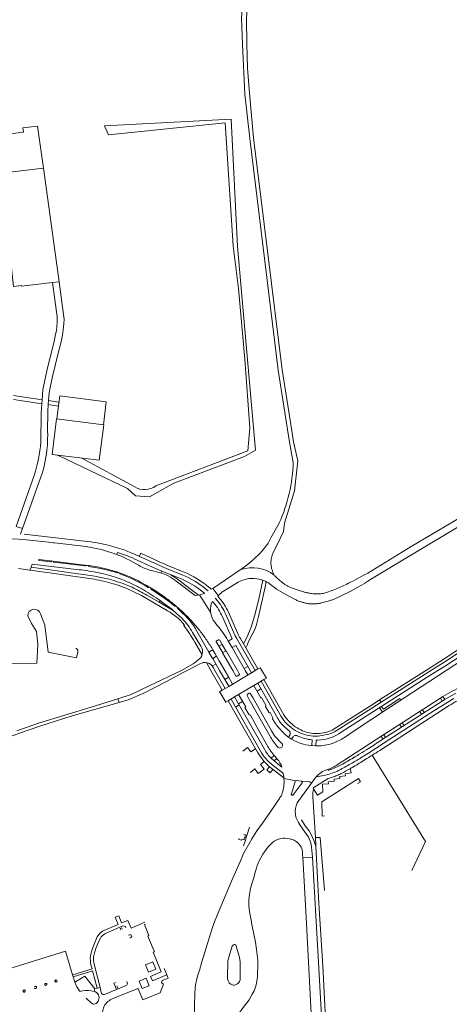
# Model space of a CAD drawing. Extents: x 145000 to 155000, y 457500 to 470000.
# Tile 139 of 256: x 152581 to 152799, y 462330 to 462831. Entities that reach past the tile are written whole.
import ezdxf

# ---------------------------------------------------------------- set-up
doc = ezdxf.new("R2010")
doc.units = 0
doc.header["$LTSCALE"] = 0.2
doc.header["$MEASUREMENT"] = 0
doc.layers.add('kant verharding', color=252, linetype='Continuous', lineweight=0)

msp = doc.modelspace()

# ---------------------------------------------------------------- linework, layer by layer
at = {"layer": 'kant verharding', "lineweight": 0}
for p, q in [((152623.75, 462777.08), (152625.78, 462772.41)), ((152571.23, 462753.01), (152592.75, 462755.58)), ((152592.75, 462755.58), (152600.74, 462697.71)), ((152597.36, 462697.35), (152599.69, 462679.95)), ((152577.52, 462637.82), (152591.93, 462635.73)), ((152592.08, 462637.77), (152577.57, 462639.86)), ((152591.93, 462635.73), (152592.08, 462637.77)), ((152595.21, 462635.25), (152595.35, 462637.34)), ((152595.35, 462637.34), (152600.58, 462636.57)), ((152600.35, 462634.45), (152595.21, 462635.25)), ((152601.05, 462608.97), (152599.65, 462609.64)), ((152639.16, 462593.45), (152612.24, 462608.06)), ((152588.02, 462599.29), (152578.95, 462573.26)), ((152591.33, 462598), (152582.05, 462572.18)), ((152578.95, 462573.26), (152582.05, 462572.18)), ((152582.05, 462572.18), (152581.06, 462569.42)), ((152712.62, 462575.06), (152708.42, 462567.52)), ((152583.95, 462566.54), (152596.99, 462565.08)), ((152598.32, 462564.93), (152614.47, 462563.05)), ((152630.44, 462560.03), (152630.07, 462559.02)), ((152638.49, 462557.09), (152648.19, 462552.6)), ((152650.74, 462553.91), (152639.8, 462558.92)), ((152585.91, 462551.12), (152586.46, 462552.64)), ((152618.8, 462547.98), (152586.46, 462552.64)), ((152596.5, 462555.29), (152590.56, 462556.02)), ((152613.99, 462553.21), (152598.1, 462555.09)), ((152617.57, 462552.68), (152616.1, 462552.91)), ((152641.09, 462553.59), (152641.96, 462553.1)), ((152655.48, 462553.68), (152663.8, 462550.29)), ((152580, 462551.89), (152585.92, 462551.13)), ((152632.33, 462548.89), (152631.66, 462549.14)), ((152647.61, 462550.97), (152651.64, 462549.9)), ((152652.51, 462549.7), (152652.89, 462550.65)), ((152652.96, 462550.61), (152661.61, 462547.12)), ((152663.7, 462548.53), (152655.34, 462551.96)), ((152658.06, 462548.34), (152657.29, 462548.83)), ((152678.82, 462541.8), (152692.71, 462551.2)), ((152750.01, 462545.52), (152755.67, 462548.46)), ((152755.67, 462548.46), (152757.6, 462549.51)), ((152646.07, 462542.24), (152644.6, 462543.1)), ((152660.3, 462545.46), (152669.9, 462538.23)), ((152671.58, 462538.38), (152661.51, 462545.98)), ((152692.72, 462545.42), (152691.77, 462544.9)), ((152701.28, 462546.66), (152699.9, 462546.84)), ((152702.49, 462546.45), (152701.28, 462546.66)), ((152704.24, 462546), (152703.68, 462546.18)), ((152704.85, 462545.79), (152704.24, 462546)), ((152707.46, 462544.29), (152710.22, 462542.22)), ((152717.65, 462542.62), (152718.89, 462542.09)), ((152642.56, 462538.14), (152655.89, 462530.44)), ((152648.24, 462540.93), (152647.41, 462541.47)), ((152647.44, 462541.89), (152648.88, 462541.04)), ((152672.07, 462538.45), (152677.71, 462529.77)), ((152673.9, 462539.94), (152674.63, 462539.35)), ((152674.49, 462539.27), (152674.63, 462539.35)), ((152676.55, 462540.49), (152675.14, 462541.65)), ((152677.49, 462541.91), (152678.08, 462541.38)), ((152678.82, 462541.8), (152678.09, 462541.38)), ((152681.64, 462538.16), (152678.82, 462541.8)), ((152681.4, 462537.92), (152681.41, 462537.91)), ((152681.41, 462537.91), (152681.64, 462538.16)), ((152681.41, 462537.91), (152682.14, 462537.06)), ((152718.12, 462537.48), (152720.38, 462536.31)), ((152651.56, 462534.78), (152658.65, 462530.62)), ((152659.58, 462532.73), (152658.04, 462534.03)), ((152678.1, 462533.91), (152678.72, 462535.17)), ((152678.72, 462535.17), (152679.26, 462534.55)), ((152680.55, 462536.27), (152680.09, 462536.87)), ((152734.16, 462534.42), (152737.58, 462535.33)), ((152658.65, 462530.62), (152658.06, 462531.16)), ((152663.24, 462526.43), (152658.65, 462530.62)), ((152662.27, 462530.35), (152661, 462531.51)), ((152686.85, 462529.65), (152691.42, 462519.15)), ((152664.44, 462523.19), (152664.12, 462522.93)), ((152667.17, 462525.37), (152667.56, 462525.75)), ((152681.15, 462523), (152679.83, 462524.67)), ((152672.83, 462512.37), (152668.6, 462519.45)), ((152669.64, 462514.47), (152673.42, 462508.08)), ((152680.88, 462515.2), (152681.74, 462515.65)), ((152681.97, 462512.36), (152683.87, 462509)), ((152685.56, 462510.05), (152683.66, 462513.32)), ((152686.74, 462515.01), (152686.53, 462515.35)), ((152688.66, 462511.75), (152686.74, 462515.01)), ((152692.89, 462516.31), (152701.83, 462500.82)), ((152695.66, 462511.5), (152696.28, 462512.95)), ((152678.69, 462510.92), (152678.9, 462510.58)), ((152689.05, 462500), (152683.86, 462509.01)), ((152811.66, 462509.4), (152797.45, 462500)), ((152662.89, 462500), (152668.49, 462503.24)), ((152665.75, 462500), (152669.72, 462502.03)), ((152669.72, 462502.03), (152672.27, 462503.4)), ((152677.93, 462500), (152675.6, 462504.07)), ((152678.53, 462502.26), (152680.41, 462503.3)), ((152696.66, 462502.03), (152694.81, 462501.01)), ((152662.89, 462500), (152646.49, 462492.2)), ((152683.65, 462490.04), (152677.93, 462500)), ((152679.01, 462501.5), (152679.87, 462500)), ((152679.87, 462500), (152685.08, 462490.89)), ((152686.92, 462492), (152682.32, 462500)), ((152686.92, 462491.99), (152698.47, 462498.86)), ((152690.59, 462497.34), (152689.05, 462500)), ((152692.11, 462497.65), (152691.26, 462497.16)), ((152691.33, 462500), (152692.3, 462498.33)), ((152696.66, 462497.78), (152695.38, 462500)), ((152697.82, 462500), (152698.47, 462498.86)), ((152698.47, 462498.86), (152700.39, 462499.98)), ((152700.39, 462499.98), (152700.38, 462500)), ((152700.39, 462499.98), (152700.43, 462500)), ((152700.42, 462500), (152700.49, 462499.88)), ((152700.43, 462500), (152701.83, 462500.82)), ((152701.83, 462500.82), (152702.88, 462501.43)), ((152703.74, 462500), (152702.88, 462501.43)), ((152703.74, 462500), (152703.51, 462500.38)), ((152705.57, 462496.95), (152703.74, 462500)), ((152787.9, 462496.62), (152793.31, 462500)), ((152797.45, 462500), (152789.2, 462494.59)), ((152686.92, 462491.99), (152683.65, 462490.04)), ((152687.01, 462496.57), (152684.97, 462495.39)), ((152689.94, 462486.59), (152701.78, 462493.57)), ((152701.78, 462493.57), (152704.87, 462495.39)), ((152711.85, 462475.7), (152701.78, 462493.57)), ((152703.48, 462494.57), (152713.6, 462476.65)), ((152704.87, 462495.39), (152706.08, 462496.1)), ((152714.96, 462477.48), (152704.87, 462495.39)), ((152706.08, 462496.1), (152705.57, 462496.95)), ((152787.9, 462496.62), (152744.19, 462468.7)), ((152683.65, 462490.04), (152682.29, 462489.22)), ((152682.92, 462488.15), (152682.29, 462489.22)), ((152684.95, 462484.72), (152682.92, 462488.15)), ((152697.4, 462488.45), (152696.52, 462487.95)), ((152701.34, 462489.6), (152703.35, 462490.78)), ((152802.45, 462488.59), (152796.73, 462485.31)), ((152630.61, 462485.67), (152631.19, 462483.84)), ((152685.44, 462483.89), (152684.95, 462484.72)), ((152686.72, 462484.66), (152685.44, 462483.89)), ((152689.94, 462486.59), (152686.72, 462484.66)), ((152686.72, 462484.66), (152701.65, 462458.47)), ((152702.96, 462459.32), (152688.13, 462485.52)), ((152689.94, 462486.59), (152705.05, 462459.99)), ((152692.24, 462482.53), (152690.42, 462481.48)), ((152691.92, 462483.1), (152693.98, 462484.26)), ((152760.92, 462483.27), (152741.88, 462471.15)), ((152764.41, 462483.94), (152759.66, 462480.89)), ((152763.63, 462485.07), (152760.92, 462483.27)), ((152763.63, 462485.07), (152764.41, 462483.94)), ((152799.07, 462482.18), (152783.58, 462472.29)), ((152794.54, 462485.93), (152788.98, 462482.41)), ((152789.9, 462480.97), (152795.49, 462484.48)), ((152791.76, 462479.82), (152801.4, 462485.78)), ((152795.81, 462486.76), (152794.54, 462485.93)), ((152794.54, 462485.93), (152795.49, 462484.48)), ((152795.49, 462484.48), (152796.73, 462485.31)), ((152796.73, 462485.31), (152795.81, 462486.76)), ((152741.55, 462469.37), (152759.66, 462480.89)), ((152763.12, 462461.31), (152791.76, 462479.82)), ((152764.6, 462481.76), (152763.6, 462481.12)), ((152763.6, 462481.12), (152765.15, 462478.8)), ((152789.9, 462480.97), (152764.52, 462464.58)), ((152784.11, 462479.24), (152785.02, 462477.82)), ((152786.39, 462478.7), (152785.43, 462480.1)), ((152783.58, 462472.29), (152763.69, 462459.42)), ((152774.85, 462471.25), (152773.95, 462472.64)), ((152775.18, 462473.44), (152776.09, 462472.05)), ((152717.85, 462469.13), (152715.32, 462471.39)), ((152765.76, 462467.38), (152766.69, 462465.98)), ((152713.74, 462463.21), (152713.61, 462463.34)), ((152717.02, 462466.36), (152717.36, 462466.16)), ((152717.36, 462466.16), (152717.86, 462466.9)), ((152717.36, 462466.16), (152718.93, 462465.12)), ((152729.13, 462461.89), (152729.42, 462464.75)), ((152765.38, 462465.13), (152764.41, 462466.52)), ((152710.07, 462456.8), (152709.79, 462457.09)), ((152711.57, 462461.41), (152711.85, 462461.09)), ((152728.76, 462461.92), (152729.13, 462461.89)), ((152729.13, 462461.89), (152731.24, 462461.68)), ((152708.52, 462455.45), (152710.07, 462456.8)), ((152710, 462454.04), (152708.52, 462455.45)), ((152711.36, 462455.23), (152710.07, 462456.8)), ((152711.64, 462454.96), (152711.36, 462455.23)), ((152707.62, 462451.13), (152706.24, 462449.46)), ((152707.45, 462451.26), (152714.92, 462445.45)), ((152714.73, 462447.61), (152709.47, 462451.75)), ((152714.84, 462446.67), (152714.7, 462447.66)), ((152736.31, 462449.4), (152736.19, 462449.36)), ((152737.49, 462449.23), (152737.32, 462449.7)), ((152721.31, 462444.01), (152714.99, 462445.08)), ((152720.72, 462443.63), (152718.85, 462437.32)), ((152719.79, 462436.87), (152724.3, 462442.92)), ((152723.93, 462443.68), (152721.24, 462444.02)), ((152737.54, 462445.17), (152730.17, 462440.54)), ((152731.45, 462445.99), (152734.35, 462446.5)), ((152730.17, 462440.54), (152729.86, 462440.29)), ((152729.86, 462440.29), (152730.11, 462439.79)), ((152710.85, 462432.27), (152712.7, 462434.98)), ((152729.76, 462435.82), (152731.09, 462415.14)), ((152697.53, 462420.35), (152696.21, 462416.2)), ((152694.64, 462414.03), (152693.83, 462414.31)), ((152695.43, 462413.78), (152694.48, 462410.84)), ((152695.44, 462416.45), (152694.63, 462416.77)), ((152695.08, 462415.34), (152694.64, 462414.03)), ((152694.64, 462414.03), (152695.43, 462413.78)), ((152695.08, 462415.34), (152695.44, 462416.45)), ((152695.86, 462415.11), (152695.08, 462415.34)), ((152695.86, 462415.11), (152695.43, 462413.78)), ((152696.21, 462416.2), (152695.44, 462416.45)), ((152696.21, 462416.2), (152695.86, 462415.11)), ((152717.78, 462414.5), (152718.55, 462414.34)), ((152718.55, 462414.34), (152718.9, 462414.26)), ((152731.21, 462410.7), (152731.09, 462415.14)), ((152732.46, 462388.05), (152731.21, 462410.7)), ((152724.58, 462404.9), (152724.51, 462406.3)), ((152729.55, 462405.18), (152724.58, 462404.9)), ((152726.24, 462374.65), (152724.58, 462404.9)), ((152701.44, 462400.95), (152700.99, 462399.52)), ((152631.03, 462375.29), (152629.23, 462374.58)), ((152698.61, 462371.67), (152698.52, 462372.19)), ((152742.36, 462080.04), (152726.24, 462374.65)), ((152603.98, 462357.29), (152556.35, 462342.44)), ((152607.59, 462345.32), (152603.98, 462357.29)), ((152652.31, 462347.7), (152648.54, 462356.75)), ((152655.49, 462345.31), (152654.17, 462348.44)), ((152607.89, 462344.28), (152607.59, 462345.32)), ((152608.73, 462341.52), (152607.89, 462344.28)), ((152656.18, 462343.57), (152655.49, 462345.31)), ((152670.56, 462342.38), (152670.31, 462341.02)), ((152618.91, 462338.14), (152618.53, 462336.86)), ((152620, 462338.55), (152618.91, 462338.14)), ((152621.55, 462338.9), (152620, 462338.55)), ((152630.69, 462338.16), (152629.86, 462337.81)), ((152630.04, 462339.74), (152630.69, 462338.16))]:
    msp.add_line(p, q, dxfattribs=at)
at = {"layer": 'kant verharding', "lineweight": 0, "flags": 128}
for points in [[(152696.45, 462925.4), (152697.01, 462920.53), (152696.44, 462890.99), (152695.47, 462866.07), (152694.88, 462854.35), (152693.44, 462831.6), (152693.9, 462818.53), (152695.2, 462793.22), (152697.61, 462770.65), (152712.09, 462652.82), (152717.76, 462616.25), (152719.73, 462605.83)], [(152697.15, 462854.77), (152696.04, 462831.54), (152696.11, 462818.77), (152696.44, 462806.42), (152697.46, 462793.65), (152699.48, 462770.95)], [(152623.75, 462777.08), (152688.26, 462780.52), (152691.49, 462715.63), (152700.49, 462612.02), (152694.96, 462608.81), (152658.99, 462595.39), (152646.7, 462588.43), (152639.6, 462588.83), (152635.49, 462592.55), (152601.05, 462608.97)], [(152625.78, 462772.41), (152685.11, 462778.63), (152689.27, 462716.04), (152691.84, 462694.36), (152695.17, 462658.37), (152697.73, 462623.4), (152696.58, 462611.74), (152649.97, 462593.92)], [(152571.23, 462753.01), (152569.18, 462772.11), (152582.58, 462773.83), (152582.32, 462776), (152589.67, 462776.94), (152592.75, 462755.58)], [(152699.48, 462770.95), (152714.04, 462652.99), (152718.12, 462627.35), (152719.96, 462616.42), (152722.11, 462606.71), (152720.43, 462591.35), (152715.23, 462574.97)], [(152571.23, 462753.01), (152577.45, 462695.3), (152581.53, 462695.77), (152581.56, 462695.53), (152597.36, 462697.35)], [(152600.74, 462697.71), (152602.95, 462681.05), (152603.3, 462678.79), (152603.18, 462676.44), (152602.84, 462673.31), (152602.42, 462670.63), (152601.72, 462667.27), (152600.03, 462660.69), (152597.37, 462649.57), (152596.12, 462643.91), (152595.63, 462641.31), (152595.35, 462637.34)], [(152597.36, 462697.35), (152600.61, 462697.73), (152600.74, 462697.71)], [(153000, 462696.73), (152953.08, 462668.17), (152921.48, 462648.73), (152891.79, 462630.62), (152861.41, 462612.25), (152826.7, 462591.01), (152800.43, 462575.3), (152779.63, 462563.07), (152757.6, 462549.51)], [(152758.67, 462546.08), (152784.15, 462561.41), (152834.3, 462591.37), (152860.81, 462607.55), (152948.96, 462661.07), (152978.99, 462679.57), (153000, 462692.25)], [(152598.94, 462671.1), (152598.16, 462667.41), (152594.93, 462654.59), (152594.26, 462651.66), (152592.46, 462643.02), (152592.08, 462637.77)], [(152599.56, 462628.04), (152601.02, 462639.68), (152624.64, 462636.71), (152623.24, 462625.05)], [(152591.93, 462635.73), (152591.58, 462630.93), (152591.46, 462616.16)], [(152595.21, 462635.25), (152594.97, 462631.87), (152594.88, 462621.3)], [(152599.38, 462628.07), (152623.42, 462625.03), (152621.12, 462606.94), (152597.13, 462609.95), (152599.38, 462628.07)], [(152715.23, 462574.97), (152714.74, 462570.69), (152711.46, 462563.68), (152709.28, 462559.36)], [(152582.92, 462569.3), (152584.44, 462569.15), (152613.7, 462565.77)], [(152574.82, 462567.08), (152580.15, 462566.85), (152583.93, 462566.54)], [(152596.99, 462565.08), (152597.62, 462565.01), (152598.32, 462564.93)], [(152614.47, 462563.05), (152615.18, 462562.97), (152615.3, 462562.95)], [(152692.71, 462551.2), (152693.03, 462551.33), (152695.69, 462553.31), (152697.96, 462555.16), (152700.25, 462557.21), (152702.37, 462559.26), (152704.26, 462561.32), (152705.16, 462562.4)], [(152706.08, 462563.62), (152706.93, 462564.88), (152707.71, 462566.18)], [(152641.56, 462558.12), (152642.25, 462559.68), (152649.9, 462556.12)], [(152586.46, 462552.64), (152587.04, 462554.07), (152610.89, 462551.32)], [(152590.61, 462556.43), (152597.52, 462555.59), (152615.04, 462553.51)], [(152585.91, 462551.12), (152586.23, 462551.11), (152618.56, 462546.43)], [(152710.7, 462547.93), (152711.64, 462546.95), (152713.95, 462544.98)], [(152646.38, 462542.58), (152646.94, 462542.19), (152647.44, 462541.89)], [(152683.46, 462539.91), (152688.27, 462542.8), (152691.77, 462544.9)], [(152695.75, 462546.57), (152694.71, 462546.24), (152693.7, 462545.86), (152692.72, 462545.42)], [(152704.24, 462546), (152702.19, 462536.28), (152700.03, 462527.71), (152698.42, 462522.07), (152696.14, 462516.78), (152694.47, 462513.57)], [(152696.28, 462512.95), (152697.04, 462514.71), (152698.73, 462517.97), (152699.84, 462520.26), (152700.83, 462522.69), (152702.07, 462527.59), (152705.68, 462543.3), (152705.98, 462545.25)], [(152718.89, 462542.09), (152723.24, 462540.57), (152725.05, 462540.04)], [(152740.91, 462536.54), (152744.86, 462538.32), (152748.72, 462540.27), (152753.76, 462543.08), (152756.23, 462544.54)], [(152645.39, 462538.34), (152651.57, 462534.78), (152652.12, 462535.58)], [(152711.64, 462541.25), (152715.93, 462538.69), (152718.12, 462537.48)], [(152763.63, 462485.07), (152789.78, 462501.76), (152798.27, 462507.22), (152804.68, 462511.38), (152839.86, 462534.63), (152847.59, 462539.71)], [(152658.06, 462531.16), (152652.65, 462535.19), (152652.13, 462535.57)], [(152764.41, 462483.94), (152790.49, 462500.51), (152799.17, 462506.01), (152805.48, 462510.23), (152840.53, 462533.45)], [(152576.04, 462503.53), (152589.4, 462503.73), (152589.87, 462513.3), (152589.15, 462519.8), (152586.73, 462523.99), (152584.79, 462527.89)], [(152591.2, 462528.82), (152593.51, 462523.11), (152595.11, 462509.35), (152609.64, 462506.41), (152610.31, 462509.55), (152610.29, 462510.51), (152609.26, 462511.36)], [(152683.72, 462527.33), (152688.62, 462516.1), (152686.74, 462515.01)], [(152700.38, 462500), (152690.68, 462516.79), (152690.21, 462517.7), (152685.49, 462528.58)], [(152678.9, 462510.58), (152676.91, 462509.44), (152670.8, 462520.06)], [(152682.37, 462515.46), (152683.65, 462513.32), (152681.97, 462512.36), (152680.69, 462514.5)], [(152688.66, 462511.75), (152690.49, 462512.82), (152697.82, 462500)], [(152678.8, 462506.14), (152678.75, 462506.11), (152676.86, 462509.4), (152676.89, 462509.45)], [(152682.32, 462500), (152678.79, 462506.15), (152680.79, 462507.28)], [(152678.9, 462510.58), (152680.05, 462508.53), (152680.78, 462507.31)], [(152680.78, 462507.31), (152682.1, 462505.02), (152684.99, 462500)], [(152683.86, 462509.01), (152685.59, 462510.02), (152691.33, 462500)], [(152695.38, 462500), (152694.95, 462500.75), (152690.23, 462508.96), (152688.66, 462511.75)], [(152793.31, 462500), (152796.71, 462502.16), (152810.38, 462511.12)], [(152669.34, 462503.76), (152670.11, 462504.31), (152671.18, 462505.31)], [(152665.75, 462500), (152664.05, 462499.13), (152655.28, 462494.39)], [(152684.99, 462500), (152686.83, 462496.79), (152688.9, 462493.17)], [(152630.61, 462485.67), (152637.39, 462487.82), (152646.49, 462492.2)], [(152655.28, 462494.39), (152643.8, 462488.44), (152635.85, 462485.19), (152631.19, 462483.84)], [(152699.78, 462492.39), (152703.3, 462486.08), (152703.65, 462486.28), (152705.86, 462482.39), (152705.7, 462481.79), (152707.59, 462478.45), (152707.95, 462478.64), (152709.39, 462476.02), (152709.23, 462475.46)], [(152745.75, 462466.05), (152751.77, 462470.06), (152767.71, 462480.47), (152789.2, 462494.59)], [(152706.35, 462462.23), (152702.46, 462469.24), (152697.95, 462477.26), (152697.38, 462477.43), (152695.21, 462481.25), (152695.57, 462481.49), (152691.95, 462487.78)], [(152696.37, 462487.25), (152697.41, 462485.37), (152707.8, 462466.9)], [(152708.71, 462469.34), (152699.16, 462486.37), (152698.06, 462488.25)], [(152631.19, 462483.84), (152607.31, 462476.98), (152590.46, 462471.58), (152581.09, 462468.38), (152560.59, 462460.8)], [(152630.61, 462485.67), (152616.99, 462481.41), (152590.2, 462473.29), (152579.17, 462469.34)], [(152741.6, 462451.75), (152761.83, 462464.87), (152772.82, 462471.9), (152788.98, 462482.41)], [(152774.52, 462484.87), (152773.88, 462485.75), (152765.61, 462480.32), (152764.6, 462481.76)], [(152721.67, 462466.85), (152721.5, 462466.91), (152721.11, 462467)], [(152719.65, 462466.3), (152719.11, 462465.44), (152718.93, 462465.12)], [(152732.33, 462464.63), (152731.36, 462464.64), (152731.24, 462461.68)], [(152700.63, 462460.26), (152698.27, 462458.65), (152696.53, 462460.9), (152694.04, 462459.05)], [(152759.93, 462457.05), (152786.9, 462413.08), (152779.99, 462398.33)], [(152697.96, 462448.18), (152700.3, 462449.98), (152701.91, 462447.65), (152704.98, 462449.91), (152703.06, 462452.25), (152705.04, 462453.71)], [(152711.36, 462455.23), (152710, 462454.04), (152714, 462450.88)], [(152706.24, 462449.46), (152708.01, 462448), (152709.44, 462449.72)], [(152730.11, 462439.79), (152732.12, 462436.6), (152734.81, 462438.32), (152734.64, 462442.18), (152737.63, 462442.4), (152737.56, 462443.49), (152740.56, 462443.71), (152740.48, 462444.73), (152743.5, 462445.07), (152743.39, 462446.07), (152746.3, 462446.47), (152746.18, 462447.56), (152749.17, 462448.01), (152748.77, 462450.16)], [(152722.6, 462433.98), (152723.93, 462435.8), (152730.68, 462445.05)], [(152723.94, 462443.7), (152728.13, 462443.34), (152728.99, 462442.73)], [(152752.45, 462442.58), (152753.86, 462443.44), (152752.84, 462445.06), (152734.21, 462433.3), (152734.49, 462426.04), (152735.59, 462426.09)], [(152710.85, 462432.27), (152707.94, 462428.01), (152704.11, 462422.4), (152701.3, 462418.43), (152698.76, 462414.39), (152697, 462411.44), (152694.52, 462406.89), (152693.75, 462405.32), (152692.89, 462403.27), (152688.3, 462392.84), (152681.55, 462376.78), (152679.43, 462371.37), (152678.33, 462368.3), (152673.29, 462351.87), (152672.03, 462347.51), (152671.31, 462345.27), (152670.56, 462342.38)], [(152729.55, 462405.18), (152729.04, 462410.25), (152728.62, 462412.42), (152727.44, 462415.22), (152725.39, 462418.15), (152723.51, 462421.07), (152722.43, 462422.75)], [(152731.21, 462410.7), (152730.51, 462412.78), (152729.37, 462415.66), (152727.84, 462418.43), (152725.84, 462421.09), (152723.87, 462424.12)], [(152693.49, 462414.15), (152693.38, 462413.73), (152692.01, 462414.09), (152692.17, 462414.56)], [(152712.18, 462414.2), (152711.11, 462413.75), (152710.1, 462413.2), (152709.14, 462412.54), (152708.27, 462411.79), (152707.47, 462410.95), (152706.84, 462410.14), (152704.37, 462406.62), (152702.26, 462402.85), (152701.9, 462402.09), (152701.44, 462400.95)], [(152717.78, 462414.5), (152716.73, 462414.68), (152715.67, 462414.76), (152714.6, 462414.72), (152713.54, 462414.57), (152712.18, 462414.2)], [(152731.09, 462415.14), (152733.46, 462415.15), (152735.67, 462388.19)], [(152735.07, 462306.03), (152732.34, 462354.62), (152729.55, 462405.18)], [(152700.99, 462399.52), (152700.51, 462397.94), (152699.7, 462394.78), (152698.22, 462389.81), (152697.84, 462388.24), (152697.32, 462385.01), (152697.17, 462383.27), (152697.25, 462380.36), (152697.48, 462377.54), (152697.81, 462375.58), (152698.52, 462372.19)], [(152737.07, 462306.14), (152734.74, 462349.9), (152732.97, 462378.86), (152732.46, 462388.05)], [(152621.52, 462366.43), (152622.12, 462366.96), (152622.77, 462367.43), (152623.47, 462367.82), (152630.81, 462370.92), (152629.23, 462374.58)], [(152644.31, 462371.97), (152637.32, 462369.06), (152635.69, 462372.91), (152632.52, 462371.64), (152631.03, 462375.29)], [(152634.58, 462369.23), (152634.44, 462369.83), (152633.1, 462370.24), (152627.27, 462367.65), (152624.56, 462366.5), (152623.89, 462366.1), (152623.26, 462365.64), (152622.69, 462365.11), (152622.18, 462364.53), (152621.73, 462363.9), (152621.12, 462362.72), (152619.62, 462359.1), (152618.68, 462356.43), (152618.37, 462355.18)], [(152631.93, 462368.16), (152631.68, 462368.81), (152632.6, 462369.17), (152632.84, 462368.55)], [(152648.6, 462358.46), (152645.89, 462365.01), (152646.4, 462365.22), (152644.08, 462370.83), (152644.63, 462371.07), (152644.71, 462371.07)], [(152701.69, 462351.11), (152701.69, 462352.69), (152701.38, 462355.48), (152701.14, 462358.21), (152700.52, 462361.81), (152699.84, 462365.11), (152698.61, 462371.67)], [(152621.52, 462366.43), (152620.98, 462365.84), (152620.5, 462365.2), (152620.09, 462364.51), (152618.55, 462360.79), (152617.37, 462357.59), (152616.98, 462356.32), (152616.72, 462355.02), (152616.59, 462353.71), (152616.61, 462352.38), (152616.76, 462351.07), (152617.05, 462349.78), (152617.45, 462348.27), (152607.68, 462345.31), (152607.59, 462345.32)], [(152636.72, 462364.15), (152636.79, 462364.12), (152637.73, 462364.58), (152637.18, 462365.86), (152636.21, 462365.5), (152636.14, 462365.53)], [(152648.54, 462356.75), (152649.19, 462357.03), (152648.6, 462358.46)], [(152689.22, 462360.43), (152688.89, 462360.08), (152688.78, 462359.86), (152686.45, 462352.57), (152686.26, 462343.9), (152686.35, 462343.02), (152686.64, 462342.16), (152687.14, 462341.24)], [(152692.76, 462351.8), (152692.43, 462354.12), (152690.95, 462359.37), (152690.63, 462360.29), (152690.39, 462360.55), (152690.06, 462360.69), (152689.71, 462360.69), (152689.22, 462360.43)], [(152621.55, 462338.9), (152618.85, 462349.34), (152618.38, 462351.54), (152618.23, 462352.53), (152618.19, 462353.52), (152618.25, 462354.51), (152618.37, 462355.18)], [(152648.3, 462351.86), (152644.68, 462350.38), (152646.24, 462346.54), (152649.91, 462348.09), (152648.3, 462351.86)], [(152687.14, 462341.24), (152687.56, 462340.79), (152688.06, 462340.44), (152688.62, 462340.2), (152689.22, 462340.08), (152689.72, 462340.08), (152690.36, 462340.19), (152691, 462340.45), (152691.57, 462340.83), (152692.05, 462341.33), (152692.42, 462341.91), (152692.68, 462342.65), (152692.76, 462351.8)], [(152620, 462338.55), (152617.71, 462347.26), (152612.88, 462345.73), (152612.79, 462345.76), (152607.89, 462344.28)], [(152655.49, 462345.31), (152648.14, 462342.25), (152647.23, 462344.43), (152652.63, 462346.76), (152652.29, 462347.62), (152652.31, 462347.7)], [(152686.13, 462310.41), (152686.73, 462313.47), (152687.93, 462317.53), (152689.55, 462321.45), (152691.06, 462324.14), (152693.71, 462328.02), (152697.31, 462332.53), (152698.94, 462335.41), (152699.83, 462337.13), (152700.55, 462338.98), (152701.08, 462340.9), (152701.43, 462343.23), (152701.51, 462344.56), (152701.69, 462351.11)], [(152598.69, 462342.44), (152598.6, 462342.22), (152598.6, 462341.99), (152598.67, 462341.83)], [(152598.67, 462341.83), (152598.82, 462341.66), (152599.04, 462341.58), (152599.27, 462341.58), (152599.48, 462341.68), (152599.63, 462341.85), (152599.69, 462342.07), (152599.64, 462342.36)], [(152599.64, 462342.36), (152599.5, 462342.54), (152599.3, 462342.65), (152599.07, 462342.67), (152598.85, 462342.59), (152598.69, 462342.44)], [(152618.91, 462338.14), (152613.74, 462344.64), (152608.73, 462341.52)], [(152630.69, 462338.16), (152635.09, 462339.99), (152635.49, 462340.69), (152635.07, 462341.84)], [(152640.71, 462338.25), (152640.95, 462338.09), (152643.33, 462332.48), (152650.67, 462335.58), (152650.76, 462335.55), (152652.1, 462336.15), (152653.79, 462340.45), (152652.72, 462341.22), (152653.18, 462342.38), (152656.18, 462343.57)], [(152641.39, 462342.03), (152642.98, 462338.27), (152646.57, 462339.73), (152644.97, 462343.49), (152641.39, 462342.03)], [(152582.62, 462337.46), (152582.48, 462337.28), (152582.42, 462337.07), (152582.47, 462336.8)], [(152582.47, 462336.8), (152582.61, 462336.61), (152582.82, 462336.5), (152583.04, 462336.49), (152583.26, 462336.57), (152583.42, 462336.73), (152583.5, 462336.94), (152583.47, 462337.22)], [(152583.47, 462337.22), (152583.35, 462337.41), (152583.16, 462337.54), (152582.94, 462337.58), (152582.62, 462337.46)], [(152588.23, 462338.52), (152588.39, 462338.35), (152588.61, 462338.27), (152588.84, 462338.28), (152589.05, 462338.39), (152589.19, 462338.57), (152589.25, 462338.79), (152589.19, 462339.08)], [(152589.19, 462339.08), (152589.04, 462339.26), (152588.83, 462339.36), (152588.6, 462339.37), (152588.39, 462339.28), (152588.26, 462339.17)], [(152593.49, 462340.7), (152593.41, 462340.5), (152593.41, 462340.28), (152593.47, 462340.13)], [(152593.47, 462340.13), (152593.62, 462339.97), (152593.82, 462339.88), (152594.04, 462339.88), (152594.24, 462339.98), (152594.39, 462340.14), (152594.45, 462340.35), (152594.41, 462340.61)], [(152594.41, 462340.61), (152594.28, 462340.79), (152594.08, 462340.9), (152593.87, 462340.92), (152593.66, 462340.85), (152593.49, 462340.7)], [(152611.36, 462336.78), (152611.02, 462337.19), (152609.73, 462339.1), (152609.36, 462339.78), (152608.73, 462341.52)], [(152618.53, 462336.86), (152617.07, 462337.14), (152615.6, 462337.28), (152614.12, 462337.27), (152612.66, 462337.09), (152611.36, 462336.78)], [(152618.53, 462336.86), (152619.18, 462336.58), (152619.85, 462336.12), (152620.42, 462335.54), (152620.72, 462335.02), (152620.93, 462334.37), (152621, 462333.69), (152620.93, 462333.01), (152620.73, 462332.37), (152620.57, 462331.87), (152620.31, 462331.42), (152619.96, 462331.03), (152619.54, 462330.72)], [(152621.55, 462338.9), (152621.98, 462337.2), (152622.18, 462336.2), (152622.29, 462335.94), (152622.66, 462335.51), (152623.18, 462335.28), (152623.74, 462335.27), (152629.86, 462337.81)], [(152627.23, 462310.57), (152627.12, 462310.79), (152624.34, 462319.75), (152623.08, 462323.87), (152622.85, 462324.92), (152622.79, 462325.65), (152622.8, 462326.39), (152622.89, 462327.12), (152623.06, 462327.84), (152623.3, 462328.54), (152624.01, 462329.95), (152624.44, 462330.57), (152624.94, 462331.14), (152625.49, 462331.66), (152626.09, 462332.12), (152626.74, 462332.51), (152627.43, 462332.84), (152629.44, 462333.66), (152640.71, 462338.25)], [(152629.35, 462341.41), (152628.52, 462341.06), (152629.86, 462337.81)], [(152670.31, 462341.02), (152669.91, 462338.8), (152669.65, 462335.43), (152669.48, 462330.09), (152669.52, 462310.65)], [(152619.54, 462330.72), (152619.06, 462330.5), (152618.34, 462330.35), (152618, 462330.38), (152617.68, 462330.47), (152617.17, 462330.81), (152614.49, 462333.32)]]:
    msp.add_lwpolyline(points, dxfattribs=at)
at = {"layer": 'kant verharding', "lineweight": 0}
for centre, radius, start, end in [((152565.01, 462678.44), 34.71, 347.7937, 2.4893), ((152539.74, 462618.69), 55.14, 353.1371, 358.7506), ((152537.02, 462619.59), 57.89, 357.9147, 1.6952), ((152522.55, 462621.45), 69.11, 341.3032, 355.615), ((152530.16, 462619.12), 64.71, 340.9518, 353.7677), ((152639.94, 462608.06), 79.82, 335.5813, 358.3971), ((152644.21, 462601.8), 9.76, 238.859, 306.1445), ((152701.11, 462570.55), 7.91, 326.5274, 337.497), ((152606.17, 462485), 81.12, 80.0889, 84.6786), ((152604.96, 462494.24), 69.48, 58.6661, 81.4433), ((152606.34, 462485.55), 80.55, 75.5142, 80.1362), ((152604.91, 462479.43), 86.84, 70.9467, 75.6128), ((152688, 462576.36), 22.12, 320.8657, 324.8246), ((152607.86, 462485.32), 78.04, 66.8945, 73.1839), ((152603.75, 462477.33), 89.21, 66.1614, 70.6805), ((152718.07, 462555.55), 9.59, 164.9574, 173.3943), ((152716.11, 462556.16), 7.54, 154.8715, 165.5798), ((152590.59, 462556.22), 0.217, 129.5962, 173.1259), ((152590.57, 462556.22), 0.196, 171.6955, 220.965), ((152590.57, 462556.21), 0.197, 218.2164, 267.0839), ((152590.58, 462556.23), 0.206, 81.9928, 128.1442), ((152596.56, 462555.51), 0.235, 253.9347, 83.9249), ((152598.11, 462555.32), 0.223, 174.0064, 220.8175), ((152598.11, 462555.32), 0.228, 126.9473, 174.6418), ((152598.11, 462555.31), 0.218, 219.1803, 267.4017), ((152598.12, 462555.32), 0.233, 80.7977, 127.4254), ((152614.05, 462553.44), 0.231, 256.791, 85.7167), ((152606.63, 462480.54), 73.45, 80.2167, 83.4246), ((152616.09, 462553.14), 0.215, 122.621, 173.7602), ((152616.11, 462553.13), 0.229, 172.4034, 219.7437), ((152616.11, 462553.14), 0.235, 221.4829, 267.348), ((152616.1, 462553.14), 0.223, 75.2586, 124.5787), ((152607.28, 462481.46), 71.96, 71.4182, 81.7796), ((152607.29, 462483.75), 70.18, 76.9435, 80.3), ((152608.97, 462489.72), 63.98, 73.7201, 77.1983), ((152653.52, 462575.06), 24.81, 242.2259, 256.2113), ((152675.27, 462610.88), 64.27, 245.0785, 249.6886), ((152700.47, 462664.46), 119.56, 244.9795, 247.8965), ((152678.76, 462613.75), 66.08, 244.905, 249.2398), ((152699.01, 462533.92), 18.41, 52.8396, 108.9441), ((152725.56, 462554.82), 17.13, 178.593, 183.2271), ((152720.81, 462555.07), 12.38, 172.6665, 179.1913), ((152718.1, 462554.31), 9.64, 182.6561, 190.6892), ((152719.17, 462554.46), 10.72, 190.4412, 197.7332), ((152600.34, 462453.37), 98.52, 80.8494, 83.8513), ((152600.27, 462451.38), 100.49, 78.0459, 80.9889), ((152606.64, 462471.7), 77.25, 66.168, 80.9386), ((152602.14, 462459.3), 92.36, 75.1536, 78.1653), ((152612.81, 462498.83), 51.41, 71.3188, 75.3495), ((152603.35, 462469.15), 85.31, 71.4399, 73.9752), ((152610.96, 462492.53), 57.98, 67.4484, 71.5869), ((152630.3, 462549.89), 0.24, 248.1644, 31.097), ((152620.34, 462519.33), 32.33, 70.545, 71.6784), ((152622.41, 462523.57), 27.64, 70.2483, 71.6451), ((152631.72, 462549.36), 0.219, 157.821, 207.7493), ((152631.73, 462549.36), 0.231, 111.9759, 158.9056), ((152631.73, 462549.35), 0.222, 204.4987, 253.8286), ((152631.73, 462549.36), 0.232, 86.6695, 112.9691), ((152607.43, 462480.39), 73.35, 68.1648, 70.6384), ((152605.92, 462476.95), 76.63, 59.6885, 69.8417), ((152612.16, 462491.64), 61.14, 65.1166, 68.3556), ((152603.39, 462472.34), 82.35, 61.9632, 65.2338), ((152645.72, 462527.65), 23.02, 50.6888, 75.1072), ((152634.37, 462510.05), 45.02, 52.9345, 58.256), ((152643.28, 462501.67), 49.01, 51.3439, 68.0354), ((152645.51, 462505.37), 46.84, 50.7644, 67.1535), ((152644.9, 462504.03), 49.96, 49.2896, 67.7765), ((152719.61, 462554.56), 11.18, 197.5151, 204.7066), ((152721.43, 462555.31), 13.15, 204.3403, 210.717), ((152712.23, 462549.81), 2.42, 210.2315, 230.914), ((152602.72, 462455.68), 92.12, 77.004, 80.1007), ((152603.33, 462457.17), 90.53, 74.0202, 77.1702), ((152611.21, 462484.51), 62.07, 71.0919, 74.0641), ((152615.62, 462497.28), 48.57, 67.733, 71.1316), ((152584.55, 462427.83), 127.86, 64.9419, 67.638), ((152603.67, 462468.01), 80.18, 64.3758, 67.7582), ((152596.48, 462454.99), 96.64, 59.5929, 64.6758), ((152616.75, 462496.31), 52.18, 62.1222, 65.1228), ((152615.6, 462495.39), 53.54, 58.4962, 61.497), ((152600.59, 462467.41), 88.01, 58.657, 61.8648), ((152646.18, 462542.45), 0.232, 241.738, 33.4917), ((152698.11, 462538.28), 8.62, 96.6227, 105.8678), ((152698.4, 462535.38), 11.53, 89.5006, 96.4255), ((152698.39, 462531.62), 15.29, 84.3464, 89.5892), ((152699.77, 462531.9), 14.8, 74.6839, 79.4388), ((152701.87, 462538.12), 8.23, 60.0694, 68.7711), ((152695.97, 462528.1), 19.86, 54.6416, 59.7278), ((152721.84, 462557.74), 19.38, 233.1734, 238.2654), ((152727.38, 462561.57), 21.35, 230.9941, 235.0698), ((152724.18, 462556.74), 15.56, 234.5459, 240.1904), ((152724.45, 462557.18), 16.07, 240.1472, 244.9849), ((152698.21, 462645), 112.14, 292.3754, 294.0891), ((152702.55, 462635.91), 102.07, 293.947, 295.8214), ((152699.43, 462643.42), 110.19, 295.5789, 297.3219), ((152714.1, 462614.21), 81.41, 301.1653, 303.1951), ((152605.27, 462471), 76.79, 60.9493, 64.48), ((152551.12, 462386.93), 179.71, 55.8011, 59.0384), ((152647.51, 462541.68), 0.23, 147.1226, 194.9641), ((152647.5, 462541.67), 0.223, 193.7156, 243.7939), ((152647.49, 462541.7), 0.206, 105.329, 147.7972), ((152570.56, 462420.14), 143.61, 52.4684, 57.2548), ((152599.52, 462461.4), 93.7, 55.7617, 58.2086), ((152600.04, 462461.83), 93.05, 53.4136, 55.8773), ((152670.08, 462548.1), 9.86, 268.9532, 296.5691), ((152665.15, 462557.09), 25.11, 311.0568, 316.8273), ((152733.01, 462568.43), 29.49, 254.3264, 257.9715), ((152733.74, 462570.49), 31.65, 257.4605, 260.8357), ((152731.71, 462557.77), 18.77, 260.7633, 267.6796), ((152731.75, 462557.28), 18.28, 267.5027, 274.6959), ((152732, 462555.25), 16.24, 274.388, 282.526), ((152732.53, 462553.63), 14.54, 281.9044, 291.0091), ((152690.05, 462665.15), 133.89, 290.8679, 292.3214), ((152619.13, 462487.04), 61.43, 50.9614, 53.6965), ((152587.12, 462447.05), 112.64, 49.3048, 51.1251), ((152659.72, 462532.92), 0.238, 233.4811, 17.0638), ((152594.31, 462455.21), 101.77, 47.2381, 49.3771), ((152687.78, 462530.95), 10.13, 162.9508, 218.2661), ((152659.47, 462517.35), 26.22, 22.3637, 40.9989), ((152659.63, 462517.39), 28.18, 23.3965, 42.0604), ((152658.24, 462516.66), 31.42, 24.4274, 40.4829), ((152731.21, 462557.95), 24.2, 243.4052, 247.7585), ((152730.95, 462557.16), 23.37, 247.6211, 252.0846), ((152730.93, 462557.06), 23.26, 252.0531, 256.5087), ((152730.98, 462557.28), 23.49, 256.5313, 260.9238), ((152729.62, 462548.66), 14.76, 260.8567, 267.5433), ((152729.77, 462549.93), 16.04, 267.1955, 273.3986), ((152729.68, 462552.79), 18.9, 273.1531, 278.4382), ((152729.62, 462553.45), 19.56, 278.33, 283.4236), ((152727.92, 462567.3), 33.39, 286.8157, 289.8492), ((152729.69, 462562.54), 28.32, 289.7407, 293.335), ((152588.06, 462527.94), 3.27, 15.6411, 180.8718), ((152640.32, 462503.41), 31.19, 39.3385, 60.055), ((152661.15, 462531.68), 0.218, 135.6113, 182.9706), ((152661.15, 462531.66), 0.217, 178.4253, 225.9074), ((152661.16, 462531.7), 0.207, 90.7947, 141.4673), ((152661.18, 462531.8), 0.114, 76.8361, 103.1639), ((152636.59, 462500.39), 39.46, 29.8938, 49.3991), ((152630.37, 462493.82), 48.94, 44.4357, 47.5467), ((152585.89, 462449.55), 111.7, 41.8773, 44.6738), ((152636.34, 462500.21), 37.57, 30.8042, 44.2656), ((152601.13, 462475.79), 78.68, 29.4465, 36.8072), ((152622.19, 462481.94), 63.05, 38.2076, 41.992), ((152640.3, 462488.51), 53.46, 30.1387, 40.1746), ((152595.67, 462460.74), 97.01, 34.7554, 38.3566), ((152712.65, 462528.34), 23.14, 203.3971, 211.3333), ((152668.67, 462509.62), 4.99, 300.2428, 33.4553), ((152597.87, 462462.12), 94.41, 31.128, 34.8291), ((152681.09, 462514.77), 0.483, 116.5961, 214.2219), ((152681.96, 462515.23), 0.474, 29.0502, 117.7998), ((152664.13, 462511.32), 9.18, 298.3652, 304.5705), ((152674.8, 462499.48), 4.67, 25.6353, 122.8445), ((152691.01, 462497.58), 0.489, 209.4148, 300.5214), ((152691.87, 462498.08), 0.488, 299.3296, 30.3622), ((152696.84, 462487.52), 0.543, 128.1879, 209.2877), ((152697.62, 462488), 0.508, 30.201, 115.7158), ((152856.26, 462387.58), 116.15, 116.037, 121.3603), ((152824.71, 462443.75), 46.2, 111.8171, 123.7066), ((152731.87, 462488.14), 19.98, 212.2206, 222.745), ((152728.95, 462485.87), 22.3, 207.8273, 213.0204), ((152729.28, 462485.95), 22.62, 212.7548, 217.8792), ((152737.45, 462492.29), 32.96, 217.8469, 222.6332), ((152726.65, 462484.07), 17, 209.5048, 228.2163), ((152731.63, 462487.69), 21.14, 211.4837, 225.1531), ((152731.73, 462487.8), 21.29, 225.1765, 238.752), ((152731.93, 462488.04), 19.96, 222.4106, 232.9431), ((152734.26, 462490.88), 23.63, 232.5977, 243.2025), ((152728, 462480.09), 22.09, 209.1434, 229.3406), ((152748.41, 462502.3), 47.8, 222.5588, 226.717), ((152722.04, 462474.06), 9.16, 225.6805, 231.286), ((152716.26, 462468.01), 1.95, 325.4765, 35.2436), ((152720.83, 462465.71), 1.32, 77.7782, 153.3222), ((152731.06, 462486.75), 20.04, 238.8313, 252.4089), ((152730.8, 462483.83), 15.78, 242.8629, 255.7098), ((152731.72, 462488.86), 22.26, 252.4207, 265.3756), ((152731.47, 462486.33), 18.37, 255.5989, 268.2965), ((152731.54, 462487.19), 19.23, 268.1773, 280.6244), ((152731.56, 462486.18), 21.56, 272.0491, 305.8585), ((152728.3, 462501.67), 35.24, 278.1337, 286.5816), ((152731.95, 462485.18), 17.17, 280.5194, 292.9087), ((152735.16, 462478.86), 11.42, 286.2596, 295.1259), ((152731.96, 462485.22), 17.21, 292.8256, 305.1875), ((152735.28, 462478.87), 11.38, 294.5752, 303.4646), ((152736.44, 462478.7), 34.31, 208.6908, 219.0287), ((152740.6, 462485.34), 37.63, 209.3486, 219.5099), ((152712.9, 462462.05), 1.43, 222.2435, 53.9593), ((152722.56, 462474.28), 9.66, 229.7309, 235.0462), ((152730.91, 462485.2), 23.37, 239.1712, 264.706), ((152731.82, 462488.94), 24.31, 245.3282, 264.3343), ((152731.15, 462481.62), 14.99, 265.3166, 278.195), ((152727.62, 462511.15), 49.74, 277.2356, 281.8896), ((152734.62, 462478.3), 16.15, 281.6214, 289.8979), ((152732.55, 462484.41), 22.6, 289.5534, 297.6373), ((152732.65, 462484.42), 22.56, 297.3853, 305.4857), ((152617.34, 462685.13), 265.13, 302.0577, 302.8869), ((152578.03, 462749.05), 340.15, 302.6006, 303.2468), ((152726.87, 462472.83), 29.02, 209.663, 228.0048), ((152725.39, 462472.01), 25.77, 209.4949, 231.8272), ((152723.36, 462470.39), 21.06, 209.6079, 225.2066), ((152731.77, 462477.91), 16.24, 268.1397, 272.8124), ((152731.73, 462478.52), 16.85, 272.854, 277.3626), ((152678.52, 462578.07), 141.91, 300.7467, 301.9352), ((152585.95, 462731.44), 323.05, 300.8425, 301.8339), ((152514.04, 462845.96), 456.27, 301.6694, 302.3322), ((152590.03, 462723.97), 316.45, 301.6904, 302.4862), ((152617.26, 462681.96), 264.5, 301.7243, 302.5948), ((152609.03, 462694.94), 279.87, 302.5827, 303.4053), ((152580.9, 462740.23), 335.06, 302.3092, 303.061), ((152701.05, 462445.97), 13.89, 20.8463, 40.3331), ((152628.31, 462666.75), 245.83, 297.8229, 299.3994), ((152734.43, 462470.31), 20.69, 295.9839, 300.3778), ((152545.82, 462797.49), 398.33, 299.9849, 301.0159), ((152699.22, 462541.19), 101.64, 299.3191, 301.0033), ((152466.1, 462921.07), 549.26, 301.1648, 301.8891), ((152740.97, 462437.54), 12.74, 111.4389, 143.8906), ((152727.83, 462481.77), 35.86, 280.4668, 286.3528), ((152728.74, 462473.53), 25.29, 287.1176, 300.5558), ((152722.85, 462492.82), 45.98, 288.5571, 292.6127), ((152727.56, 462482.74), 36.87, 286.3347, 292.0604), ((152722.45, 462494.17), 47.38, 292.4314, 296.3692), ((152735.08, 462464.32), 16.98, 291.8946, 298.0092), ((152730.1, 462474.8), 30.54, 292.7175, 297.2533), ((152683.39, 462566.44), 133.4, 297.068, 299.2787), ((152724.26, 462493.87), 50.12, 299.0908, 301.364), ((152694.23, 462443.61), 20.84, 3.2219, 8.4455), ((152696.05, 462443.25), 19.03, 354.4052, 358.88), ((152694.05, 462443.38), 21.03, 358.6439, 3.8272), ((152721.18, 462443.56), 0.462, 82.4255, 171.5264), ((152723.93, 462443.21), 0.473, 322.8117, 89.7736), ((152730.38, 462473.77), 29.48, 284.0406, 288.5137), ((152729.56, 462476.12), 31.98, 288.5692, 292.6944), ((152703.77, 462441.21), 10.96, 335.4792, 343.6241), ((152694.42, 462444.16), 20.77, 343.0989, 348.9208), ((152703.82, 462442.44), 11.21, 348.3128, 354.6712), ((152719.26, 462437.14), 0.513, 153.3284, 323.3024), ((152719.36, 462437.2), 0.533, 167.0307, 322.3503), ((152741.05, 462436.82), 11.33, 164.8248, 185.06), ((152707.46, 462439.32), 6.8, 320.3455, 328.7265), ((152707.66, 462439.33), 6.65, 327.7837, 336.3497), ((152730.51, 462428.25), 9.77, 144.0579, 214.28), ((152716.72, 462406.77), 7.8, 356.5131, 73.7621)]:
    msp.add_arc(centre, radius, start, end, dxfattribs=at)

doc.saveas('drawing.dxf')
